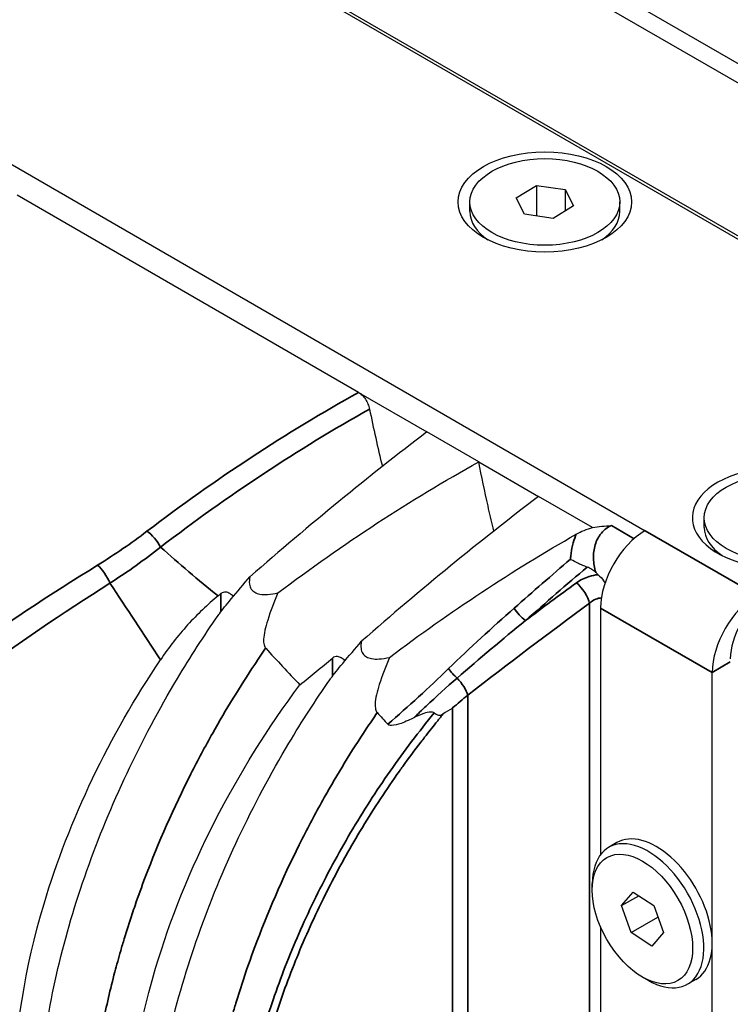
# Model space of a CAD drawing. Header units: millimetres. Extents: x 399 to 6076, y -1991 to 1602.
# Tile 13 of 256: x 2120 to 2138, y 728 to 753. Entities that reach past the tile are written whole.
import ezdxf

# ---------------------------------------------------------------- set-up
doc = ezdxf.new("R2010")
doc.units = ezdxf.units.MM
doc.layers.add('可見 (ISO)', color=7, linetype='Continuous', lineweight=25)
doc.layers.add('窄部可見 (ISO)', color=7, linetype='Continuous', lineweight=35)

msp = doc.modelspace()

# ---------------------------------------------------------------- linework, layer by layer
at = {"layer": '可見 (ISO)'}
for p, q in [((2149.63, 744.87), (2098.718, 774.264)), ((2149.418, 744.502), (2098.506, 773.896)), ((2146.059, 742.563), (2095.148, 771.957)), ((2145.281, 742.931), (2095.784, 771.508)), ((2090.339, 765.915), (2135.594, 739.787)), ((2132.319, 748.218), (2132.838, 748.531)), ((2132.838, 748.531), (2133.567, 748.428)), ((2132.838, 748.531), (2132.838, 747.759)), ((2133.567, 748.428), (2133.567, 747.886)), ((2133.567, 748.428), (2133.778, 748.013)), ((2128.325, 743.29), (2119.67, 748.287)), ((2131.148, 747.87), (2131.148, 748.115)), ((2132.53, 747.802), (2132.319, 748.218)), ((2134.948, 747.87), (2134.948, 748.115)), ((2133.778, 748.013), (2133.259, 747.699)), ((2133.259, 747.699), (2132.53, 747.802)), ((2128.325, 743.29), (2130.059, 742.289)), ((2131.371, 741.531), (2130.059, 742.289)), ((2125.531, 741.596), (2125.531, 741.596)), ((2131.371, 741.531), (2132.887, 740.656)), ((2134.257, 739.865), (2132.887, 740.656)), ((2123.921, 740.484), (2123.921, 740.484)), ((2137.088, 739.869), (2137.088, 740.114)), ((2134.463, 739.705), (2134.463, 739.705)), ((2134.51, 739.76), (2134.51, 739.76)), ((2134.463, 737.827), (2134.463, 731.584)), ((2120.251, 737.296), (2120.251, 737.296)), ((2119.797, 736.987), (2119.797, 736.987)), ((2137.291, 725.825), (2137.291, 736.194)), ((2130.569, 735.83), (2130.569, 735.83)), ((2134.877, 731.884), (2134.665, 731.762)), ((2134.251, 730.683), (2134.251, 730.846)), ((2134.993, 730.288), (2135.284, 730.633)), ((2135.284, 730.633), (2135.814, 730.294)), ((2134.993, 730.288), (2135.43, 730.54)), ((2135.233, 729.603), (2134.993, 730.288)), ((2135.814, 730.294), (2136.053, 729.609)), ((2135.233, 729.603), (2135.917, 729.998)), ((2134.463, 729.748), (2134.463, 727.458)), ((2135.763, 729.263), (2135.233, 729.603)), ((2136.053, 729.609), (2135.763, 729.263)), ((2135.523, 728.479), (2135.665, 728.397)), ((2136.877, 728.42), (2136.665, 728.298))]:
    msp.add_line(p, q, dxfattribs=at)
for centre, major_axis in [((2133.048, 748.115), (-2.2, 0)), ((2133.048, 748.115), (-1.9, 0)), ((2138.988, 740.114), (-1.9, 0)), ((2135.523, 729.948), (-0.9, 1.559))]:
    msp.add_ellipse(centre, major_axis=major_axis, ratio=0.57735, dxfattribs=at)
for centre, major_axis, ratio, start_param, end_param in [((2133.048, 747.87), (-1.9, 0), 0.57735, 0, 0.709273), ((2133.048, 747.87), (1.9, 0), 0.57735, 5.573912, 6.283185), ((2145.399, 744.225), (7.39, -24.881), 0.641021, 4.577893, 4.635507), ((2126.245, 740.367), (1.25, -2.165), 0.57735, 2.201621, 2.201644), ((2138.988, 740.114), (2.2, 0), 0.57735, 5.927487, 11.351273), ((2138.988, 739.869), (-1.9, 0), 0.57735, 0, 0.709273), ((2135.594, 738.481), (0.8, 1.386), 0.57735, 0.785398, 2.356194), ((2138.423, 736.848), (-0.8, -1.386), 0.57735, 3.926991, 5.497787), ((2138.635, 737.052), (0.625, 1.083), 0.577526, 0.78555, 2.356042), ((2139.556, 735.375), (19.757, -15.418), 0.325248, 4.231469, 4.287277), ((2142.358, 733.717), (19.738, -15.423), 0.32411, 4.231672, 4.249285), ((2135.665, 730.03), (1, -1.732), 0.57735, 5.497787, 10.210176), ((2135.877, 730.152), (1, -1.732), 0.57735, 0, 3.141593)]:
    msp.add_ellipse(centre, major_axis=major_axis, ratio=ratio, start_param=start_param, end_param=end_param, dxfattribs=at)
for points, knots in [([(2128.325, 743.29), (2128.357, 743.271), (2128.388, 743.248), (2128.447, 743.19), (2128.475, 743.156), (2128.525, 743.08), (2128.546, 743.039), (2128.581, 742.954), (2128.594, 742.91), (2128.603, 742.867)], [0.00000001, 0.00000001, 0.00000001, 0.00000001, 0.01347717, 0.01347717, 0.02746432, 0.02746432, 0.0414418, 0.0414418, 0.05499345, 0.05499345, 0.05499345, 0.05499345]), ([(2130.059, 742.289), (2129.322, 741.728), (2128.578, 741.141), (2127.08, 739.917), (2126.327, 739.279), (2125.572, 738.617)], [0.000001, 0.000001, 0.000001, 0.000001, 0.3426565, 0.3426565, 0.6852179, 0.6852179, 0.6852179, 0.6852179]), ([(2126.279, 738.209), (2127.105, 738.83), (2127.943, 739.419), (2129.642, 740.527), (2130.501, 741.047), (2131.371, 741.531)], [0.000001, 0.000001, 0.000001, 0.000001, 0.3426188, 0.3426188, 0.6852542, 0.6852542, 0.6852542, 0.6852542]), ([(2131.757, 739.78), (2131.751, 739.805), (2131.745, 739.83), (2131.694, 740.041), (2131.65, 740.227), (2131.524, 740.786), (2131.445, 741.158), (2131.371, 741.531)], [0.00994703, 0.00994703, 0.00994703, 0.00994703, 0.01151589, 0.01151589, 0.02303402, 0.02303402, 0.04608415, 0.04608415, 0.04608415, 0.04608415]), ([(2132.887, 740.656), (2132.151, 740.095), (2131.406, 739.508), (2129.909, 738.284), (2129.155, 737.646), (2128.4, 736.984)], [0.000001, 0.000001, 0.000001, 0.000001, 0.3426565, 0.3426565, 0.6852179, 0.6852179, 0.6852179, 0.6852179]), ([(2133.845, 739.699), (2133.906, 739.734), (2133.972, 739.764), (2134.12, 739.823), (2134.194, 739.846), (2134.257, 739.865)], [0, 0, 0, 0, 0.02408757, 0.02408757, 0.05114731, 0.05114731, 0.05114731, 0.05114731]), ([(2129.107, 736.576), (2129.877, 737.155), (2130.658, 737.706), (2132.238, 738.748), (2133.037, 739.239), (2133.845, 739.699)], [0.000001, 0.000001, 0.000001, 0.000001, 0.3193535, 0.3193535, 0.6386692, 0.6386692, 0.6386692, 0.6386692]), ([(2134.121, 738.865), (2134.084, 738.877), (2134.046, 738.891), (2133.972, 738.921), (2133.935, 738.937), (2133.828, 738.988), (2133.768, 739.022), (2133.716, 739.054), (2133.71, 739.058), (2133.703, 739.063), (2133.7, 739.065)], [0.00000001, 0.00000001, 0.00000001, 0.00000001, 0.01208591, 0.01208591, 0.024168, 0.024168, 0.04790078, 0.04790078, 0.0495453, 0.05118982, 0.05118982, 0.05118982, 0.05118982]), ([(2134.339, 738.729), (2134.309, 738.757), (2134.276, 738.784), (2134.203, 738.83), (2134.164, 738.85), (2134.121, 738.865)], [-0.02801647, -0.02801647, -0.02801647, -0.02801647, -0.01403515, -0.01403515, -0.00001664, -0.00001664, -0.00001664, -0.00001664]), ([(2124.767, 737.642), (2124.777, 737.656), (2124.787, 737.669), (2124.869, 737.782), (2124.976, 737.914), (2125.245, 738.238), (2125.417, 738.438), (2125.572, 738.617)], [0.0184543, 0.0184543, 0.0184543, 0.0184543, 0.02410517, 0.02410517, 0.06570133, 0.06570133, 0.11789244, 0.11789244, 0.11789244, 0.11789244]), ([(2125.572, 738.617), (2125.558, 738.556), (2125.551, 738.493), (2125.565, 738.388), (2125.58, 738.344), (2125.628, 738.274), (2125.658, 738.247), (2125.733, 738.204), (2125.777, 738.189), (2125.886, 738.168), (2125.952, 738.166), (2126.104, 738.174), (2126.193, 738.189), (2126.279, 738.209)], [-0.1247327, -0.1247327, -0.1247327, -0.1247327, -0.0982902, -0.0982902, -0.0783586, -0.0783586, -0.0623217, -0.0623217, -0.0462805, -0.0462805, -0.0263058, -0.0263058, -0.000001, -0.000001, -0.000001, -0.000001]), ([(2134.402, 738.672), (2134.451, 738.627), (2134.496, 738.574), (2134.55, 738.498), (2134.562, 738.48), (2134.575, 738.46)], [0, 0, 0, 0, 0.02255278, 0.02255278, 0.02861778, 0.02861778, 0.02861778, 0.02861778]), ([(2124.762, 738.132), (2124.495, 737.913), (2124.238, 737.67), (2123.744, 737.125), (2123.514, 736.83), (2123.302, 736.515)], [0, 0, 0, 0, 0.1132605, 0.1132605, 0.2273799, 0.2273799, 0.2273799, 0.2273799]), ([(2125.151, 738.124), (2125.121, 738.153), (2125.09, 738.177), (2125.029, 738.213), (2124.995, 738.226), (2124.939, 738.232), (2124.917, 738.231), (2124.874, 738.218), (2124.855, 738.207), (2124.837, 738.193)], [-0.0389978, -0.0389978, -0.0389978, -0.0389978, -0.02725332, -0.02725332, -0.01524627, -0.01524627, -0.00747113, -0.00747113, -0.000001, -0.000001, -0.000001, -0.000001]), ([(2126.279, 738.209), (2126.188, 737.992), (2126.092, 737.747), (2125.965, 737.342), (2125.924, 737.173), (2125.916, 736.988), (2125.918, 736.938), (2125.933, 736.877), (2125.939, 736.861), (2125.953, 736.832), (2125.961, 736.82), (2125.97, 736.81)], [0.000001, 0.000001, 0.000001, 0.000001, 0.0714924, 0.0714924, 0.1277503, 0.1277503, 0.146606, 0.146606, 0.1538685, 0.1538685, 0.1602048, 0.1602048, 0.1602048, 0.1602048]), ([(2125.404, 715.756), (2124.951, 715.877), (2124.511, 716.048), (2123.133, 716.771), (2122.302, 717.545), (2121.054, 719.456), (2120.621, 720.612), (2120.136, 723.214), (2120.103, 724.711), (2120.456, 727.844), (2120.852, 729.523), (2122.02, 732.825), (2122.806, 734.49), (2124.059, 736.586), (2124.406, 737.122), (2124.767, 737.642)], [0.084276, 0.084276, 0.084276, 0.084276, 0.300483, 0.300483, 0.807497, 0.807497, 1.313528, 1.313528, 1.845251, 1.845251, 2.386439, 2.386439, 2.927744, 2.927744, 3.119057, 3.119057, 3.119057, 3.119057]), ([(2127.596, 736.009), (2127.605, 736.023), (2127.615, 736.036), (2127.698, 736.149), (2127.804, 736.281), (2128.074, 736.605), (2128.245, 736.805), (2128.4, 736.984)], [0.0184543, 0.0184543, 0.0184543, 0.0184543, 0.02410517, 0.02410517, 0.06570133, 0.06570133, 0.11789244, 0.11789244, 0.11789244, 0.11789244]), ([(2128.4, 736.984), (2128.386, 736.923), (2128.38, 736.86), (2128.394, 736.755), (2128.408, 736.711), (2128.457, 736.641), (2128.486, 736.614), (2128.562, 736.571), (2128.606, 736.556), (2128.715, 736.535), (2128.78, 736.533), (2128.932, 736.541), (2129.022, 736.556), (2129.107, 736.576)], [-0.1247327, -0.1247327, -0.1247327, -0.1247327, -0.0982902, -0.0982902, -0.0783586, -0.0783586, -0.0623217, -0.0623217, -0.0462805, -0.0462805, -0.0263058, -0.0263058, -0.000001, -0.000001, -0.000001, -0.000001]), ([(2127.979, 736.491), (2127.949, 736.52), (2127.918, 736.544), (2127.857, 736.58), (2127.824, 736.593), (2127.767, 736.599), (2127.745, 736.598), (2127.703, 736.585), (2127.683, 736.574), (2127.666, 736.56)], [-0.0389978, -0.0389978, -0.0389978, -0.0389978, -0.02725332, -0.02725332, -0.01524627, -0.01524627, -0.00747113, -0.00747113, -0.000001, -0.000001, -0.000001, -0.000001]), ([(2120.485, 721.399), (2120.44, 721.49), (2120.397, 721.583), (2119.863, 722.784), (2119.606, 724.121), (2119.604, 727.08), (2119.861, 728.696), (2120.669, 731.399), (2121.083, 732.463), (2122.079, 734.543), (2122.657, 735.554), (2123.302, 736.515)], [0.650736, 0.650736, 0.650736, 0.650736, 0.696748, 0.696748, 1.236931, 1.236931, 1.777162, 1.777162, 2.127375, 2.127375, 2.47533, 2.47533, 2.47533, 2.47533]), ([(2126.839, 735.879), (2126.976, 735.993), (2127.115, 736.108), (2127.39, 736.334), (2127.528, 736.447), (2127.666, 736.56)], [0.000001, 0.000001, 0.000001, 0.000001, 0.0583626, 0.0583626, 0.1171488, 0.1171488, 0.1171488, 0.1171488]), ([(2129.107, 736.576), (2129.016, 736.359), (2128.921, 736.114), (2128.794, 735.709), (2128.752, 735.54), (2128.745, 735.355), (2128.747, 735.305), (2128.762, 735.244), (2128.767, 735.228), (2128.781, 735.199), (2128.789, 735.187), (2128.799, 735.177)], [0.000001, 0.000001, 0.000001, 0.000001, 0.0714924, 0.0714924, 0.1277503, 0.1277503, 0.146606, 0.146606, 0.1538685, 0.1538685, 0.1602048, 0.1602048, 0.1602048, 0.1602048]), ([(2123.314, 719.766), (2123.269, 719.857), (2123.225, 719.949), (2122.692, 721.15), (2122.434, 722.487), (2122.433, 725.446), (2122.689, 727.062), (2123.554, 729.955), (2124.062, 731.209), (2125.302, 733.634), (2126.028, 734.797), (2126.839, 735.879)], [0.773012, 0.773012, 0.773012, 0.773012, 0.818786, 0.818786, 1.357583, 1.357583, 1.896436, 1.896436, 2.308017, 2.308017, 2.716908, 2.716908, 2.716908, 2.716908]), ([(2128.732, 714), (2128.657, 714.018), (2128.582, 714.036), (2128.487, 714.059), (2128.467, 714.064), (2127.965, 714.186), (2127.406, 714.38), (2125.962, 715.138), (2125.13, 715.912), (2123.883, 717.823), (2123.45, 718.979), (2122.965, 721.581), (2122.931, 723.079), (2123.285, 726.211), (2123.68, 727.89), (2124.848, 731.192), (2125.635, 732.857), (2126.888, 734.953), (2127.234, 735.489), (2127.596, 736.009)], [0, 0, 0, 0, 0.039063, 0.039063, 0.049289, 0.049289, 0.300483, 0.300483, 0.807497, 0.807497, 1.313528, 1.313528, 1.845251, 1.845251, 2.386439, 2.386439, 2.927744, 2.927744, 3.119057, 3.119057, 3.119057, 3.119057]), ([(2130.24, 735.172), (2130.229, 735.18), (2130.216, 735.184), (2130.188, 735.191), (2130.172, 735.192), (2130.101, 735.192), (2130.034, 735.174), (2129.896, 735.129), (2129.808, 735.089), (2129.728, 735.048)], [0.00000309, 0.00000309, 0.00000309, 0.00000309, 0.00441285, 0.00441285, 0.00950236, 0.00950236, 0.02806147, 0.02806147, 0.0563484, 0.0563484, 0.0563484, 0.0563484]), ([(2130.24, 735.172), (2130.278, 735.146), (2130.314, 735.124), (2130.352, 735.116), (2130.39, 735.107), (2130.429, 735.118), (2130.466, 735.142)], [0, 0, 0, 0, 0.0001525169, 0.0001525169, 0.0001525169, 0.0003050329, 0.0003050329, 0.0003050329, 0.0003050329]), ([(2130.71, 735.296), (2130.705, 735.293), (2130.7, 735.289), (2130.695, 735.286), (2130.619, 735.239), (2130.542, 735.191), (2130.466, 735.142)], [-0.0000208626, -0.0000208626, -0.0000208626, -0.0000208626, 0, 0, 0, 0.0003157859, 0.0003157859, 0.0003157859, 0.0003157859]), ([(2129.728, 735.048), (2129.645, 735.007), (2129.522, 734.948), (2129.326, 734.878), (2129.23, 734.851), (2129.141, 734.853), (2129.123, 734.855), (2129.1, 734.862), (2129.093, 734.865), (2129.08, 734.873), (2129.074, 734.878), (2129.068, 734.884)], [0.00000408, 0.00000408, 0.00000408, 0.00000408, 0.0294788, 0.0294788, 0.04812762, 0.04812762, 0.05236117, 0.05236117, 0.0543779, 0.0543779, 0.05637162, 0.05637162, 0.05637162, 0.05637162])]:
    msp.add_open_spline(points, degree=3, knots=knots, dxfattribs=at)
for points in [[(2134.257, 739.865), (2134.413, 739.895), (2134.574, 739.909), (2134.736, 739.915)], [(2134.402, 738.672), (2134.381, 738.691), (2134.36, 738.71), (2134.339, 738.729)], [(2124.762, 738.132), (2124.787, 738.152), (2124.812, 738.173), (2124.837, 738.193)]]:
    msp.add_open_spline(points, degree=3, dxfattribs=at)
at = {"layer": '窄部可見 (ISO)'}
for p, q in [((2134.736, 739.915), (2135.312, 739.583)), ((2135.594, 739.787), (2138.423, 738.154)), ((2124.837, 737.737), (2124.837, 738.193)), ((2134.182, 716.055), (2134.182, 737.946)), ((2134.463, 737.827), (2137.291, 736.194)), ((2127.666, 736.104), (2127.666, 736.56)), ((2137.751, 736.46), (2137.291, 736.194)), ((2131.096, 735.619), (2131.096, 715.367)), ((2130.71, 715.293), (2130.71, 735.296))]:
    msp.add_line(p, q, dxfattribs=at)
for centre, major_axis, ratio, start_param, end_param in [((2123.032, 739.414), (-0.303, 0.398), 0.420517, 4.300776, 5.429598), ((2121.794, 738.566), (-0.263, 0.425), 0.304877, 4.271669, 5.460887), ((2149.639, 671.579), (48.295, 83.65), 0.577351, 1.020943, 1.042515), ((2149.879, 671.443), (-48.165, -83.425), 0.577352, 4.160451, 4.184108), ((2150.053, 669.476), (54.39, 79.79), 0.623042, 1.05202, 1.070016), ((2133.859, 738.166), (-0.295, 0.404), 0.387631, 3.884095, 5.23241), ((2150.302, 669.304), (-54.14, -79.356), 0.62327, 4.193761, 4.237129), ((2132.541, 737.805), (-0.331, 0.375), 0.411554, 1.172729, 2.053348), ((2130.873, 736.269), (-0.348, 0.359), 0.382658, 1.155663, 1.812851), ((2130.773, 735.839), (-0.307, 0.394), 0.357822, 3.872388, 4.994195), ((2138.049, 728.977), (-10.233, 0.522), 0.871079, 5.502867, 5.555431)]:
    msp.add_ellipse(centre, major_axis=major_axis, ratio=ratio, start_param=start_param, end_param=end_param, dxfattribs=at)
for points in [[(2122.959, 739.771), (2124.697, 741.094), (2126.489, 742.272), (2128.325, 743.29)], [(2128.603, 742.867), (2126.79, 741.852), (2125.022, 740.682), (2123.306, 739.371)], [(2121.71, 738.914), (2122.15, 739.187), (2122.567, 739.473), (2122.959, 739.771)], [(2123.306, 739.371), (2122.904, 739.053), (2122.476, 738.749), (2122.023, 738.457)], [(2123.306, 739.371), (2123.772, 738.954), (2124.258, 738.54), (2124.762, 738.132)], [(2118.134, 736.544), (2119.307, 737.383), (2120.505, 738.167), (2121.71, 738.914)], [(2122.023, 738.457), (2120.833, 737.701), (2119.649, 736.907), (2118.491, 736.06)], [(2123.302, 736.515), (2122.872, 737.177), (2122.442, 737.824), (2122.023, 738.457)], [(2130.607, 736.293), (2131.153, 736.821), (2131.709, 737.33), (2132.271, 737.825)], [(2132.558, 737.51), (2131.975, 737.036), (2131.396, 736.552), (2130.823, 736.054)]]:
    msp.add_open_spline(points, degree=3, dxfattribs=at)
for points, knots in [([(2134.736, 739.915), (2134.638, 739.875), (2134.552, 739.811), (2134.409, 739.642), (2134.357, 739.539), (2134.292, 739.319), (2134.278, 739.2), (2134.285, 738.964), (2134.305, 738.844), (2134.339, 738.729)], [0, 0, 0, 0, 0.000361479, 0.000361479, 0.000722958, 0.000722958, 0.001084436, 0.001084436, 0.001445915, 0.001445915, 0.001445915, 0.001445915]), ([(2133.7, 739.065), (2133.701, 739.094), (2133.703, 739.124), (2133.706, 739.153), (2133.722, 739.327), (2133.763, 739.5), (2133.828, 739.659), (2133.834, 739.672), (2133.84, 739.686), (2133.845, 739.699)], [0.000000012, 0.000000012, 0.000000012, 0.000000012, 0.000088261, 0.000088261, 0.000088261, 0.0006121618, 0.0006121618, 0.0006121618, 0.0006565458, 0.0006565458, 0.0006565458, 0.0006565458]), ([(2133.849, 738.466), (2133.944, 738.535), (2134.053, 738.59), (2134.171, 738.626), (2134.245, 738.649), (2134.323, 738.664), (2134.402, 738.672)], [0, 0, 0, 0, 0.0003776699, 0.0003776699, 0.0003776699, 0.000613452, 0.000613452, 0.000613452, 0.000613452]), ([(2134.483, 738.085), (2134.435, 738.082), (2134.388, 738.07), (2134.343, 738.052), (2134.282, 738.027), (2134.228, 737.991), (2134.182, 737.946)], [0.000428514, 0.000428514, 0.000428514, 0.000428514, 0.0005742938, 0.0005742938, 0.0005742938, 0.0007725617, 0.0007725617, 0.0007725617, 0.0007725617]), ([(2125.97, 736.81), (2125.876, 736.674), (2125.783, 736.537), (2125.692, 736.399), (2125.317, 735.834), (2124.962, 735.254), (2124.628, 734.659), (2124.435, 734.316), (2124.251, 733.973), (2124.076, 733.627), (2123.638, 732.765), (2123.253, 731.893), (2122.918, 731.01), (2122.828, 730.773), (2122.742, 730.534), (2122.659, 730.295), (2122.635, 730.223), (2122.61, 730.15), (2122.586, 730.078), (2122.515, 729.868), (2122.448, 729.657), (2122.385, 729.448), (2122.354, 729.346), (2122.323, 729.244), (2122.294, 729.143), (2122.242, 728.964), (2122.193, 728.786), (2122.146, 728.608), (2122.031, 728.172), (2121.931, 727.739), (2121.845, 727.311), (2121.822, 727.194), (2121.799, 727.077), (2121.778, 726.96), (2121.69, 726.478), (2121.621, 726), (2121.571, 725.529), (2121.565, 725.47), (2121.559, 725.411), (2121.554, 725.353), (2121.503, 724.827), (2121.478, 724.307), (2121.478, 723.808), (2121.478, 723.805), (2121.478, 723.802), (2121.478, 723.798), (2121.478, 722.794), (2121.579, 721.86), (2121.779, 720.994), (2121.799, 720.907), (2121.82, 720.82), (2121.843, 720.734), (2121.904, 720.499), (2121.972, 720.27), (2122.047, 720.049), (2122.081, 719.951), (2122.116, 719.855), (2122.152, 719.76), (2122.197, 719.641), (2122.244, 719.525), (2122.294, 719.411), (2122.406, 719.153), (2122.529, 718.908), (2122.662, 718.675), (2122.742, 718.537), (2122.825, 718.403), (2122.912, 718.274), (2123.029, 718.1), (2123.152, 717.933), (2123.283, 717.775), (2123.292, 717.764), (2123.3, 717.754), (2123.309, 717.744), (2123.428, 717.601), (2123.554, 717.465), (2123.684, 717.337), (2123.688, 717.333), (2123.692, 717.329), (2123.696, 717.325), (2123.822, 717.201), (2123.952, 717.085), (2124.087, 716.975), (2124.259, 716.836), (2124.437, 716.708), (2124.623, 716.592), (2124.666, 716.565), (2124.71, 716.538), (2124.754, 716.513)], [0, 0, 0, 0, 0.00049803, 0.00049803, 0.00049803, 0.00253825, 0.00253825, 0.00253825, 0.00371346, 0.00371346, 0.00371346, 0.00663948, 0.00663948, 0.00663948, 0.00742692, 0.00742692, 0.00742692, 0.00766497, 0.00766497, 0.00766497, 0.00835528, 0.00835528, 0.00835528, 0.00869052, 0.00869052, 0.00869052, 0.00928365, 0.00928365, 0.00928365, 0.01074087, 0.01074087, 0.01074087, 0.01114038, 0.01114038, 0.01114038, 0.01279102, 0.01279102, 0.01279102, 0.0129971, 0.0129971, 0.0129971, 0.01484206, 0.01484206, 0.01484206, 0.01485383, 0.01485383, 0.01485383, 0.01856729, 0.01856729, 0.01856729, 0.01894322, 0.01894322, 0.01894322, 0.01996828, 0.01996828, 0.01996828, 0.02042402, 0.02042402, 0.02042402, 0.02099352, 0.02099352, 0.02099352, 0.02228075, 0.02228075, 0.02228075, 0.02304447, 0.02304447, 0.02304447, 0.02406981, 0.02406981, 0.02406981, 0.02413748, 0.02413748, 0.02413748, 0.02506585, 0.02506585, 0.02506585, 0.02509499, 0.02509499, 0.02509499, 0.02599421, 0.02599421, 0.02599421, 0.02714365, 0.02714365, 0.02714365, 0.0274099, 0.0274099, 0.0274099, 0.0274099]), ([(2129.068, 734.884), (2129.329, 735.114), (2129.59, 735.342), (2130.104, 735.81), (2130.357, 736.05), (2130.607, 736.293)], [0, 0, 0, 0, 0.00113178, 0.00113178, 0.00226356, 0.00226356, 0.00226356, 0.00226356]), ([(2130.823, 736.054), (2130.555, 735.821), (2130.293, 735.583), (2130.036, 735.342), (2129.932, 735.245), (2129.83, 735.147), (2129.728, 735.048)], [0, 0, 0, 0, 0.00114775, 0.00114775, 0.00114775, 0.001611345, 0.001611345, 0.001611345, 0.001611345]), ([(2128.799, 735.177), (2128.705, 735.041), (2128.612, 734.904), (2128.52, 734.766), (2128.145, 734.201), (2127.79, 733.621), (2127.456, 733.026), (2127.264, 732.683), (2127.08, 732.34), (2126.904, 731.994), (2126.467, 731.132), (2126.081, 730.26), (2125.747, 729.377), (2125.657, 729.14), (2125.57, 728.901), (2125.488, 728.662), (2125.463, 728.59), (2125.438, 728.518), (2125.414, 728.445), (2125.344, 728.235), (2125.277, 728.024), (2125.213, 727.815), (2125.182, 727.713), (2125.152, 727.611), (2125.123, 727.51), (2125.071, 727.331), (2125.021, 727.153), (2124.975, 726.975), (2124.859, 726.539), (2124.759, 726.106), (2124.674, 725.678), (2124.65, 725.561), (2124.628, 725.444), (2124.607, 725.327), (2124.519, 724.845), (2124.45, 724.367), (2124.4, 723.896), (2124.394, 723.837), (2124.388, 723.778), (2124.382, 723.72), (2124.332, 723.194), (2124.306, 722.674), (2124.306, 722.175), (2124.306, 722.172), (2124.306, 722.169), (2124.306, 722.165), (2124.307, 721.161), (2124.407, 720.227), (2124.607, 719.361), (2124.628, 719.274), (2124.649, 719.187), (2124.671, 719.101), (2124.732, 718.866), (2124.8, 718.637), (2124.876, 718.416), (2124.909, 718.318), (2124.944, 718.222), (2124.98, 718.127), (2125.025, 718.008), (2125.073, 717.892), (2125.122, 717.778), (2125.234, 717.52), (2125.357, 717.275), (2125.491, 717.042), (2125.57, 716.904), (2125.653, 716.77), (2125.74, 716.641), (2125.857, 716.467), (2125.981, 716.3), (2126.112, 716.142), (2126.12, 716.131), (2126.129, 716.121), (2126.138, 716.111), (2126.257, 715.968), (2126.382, 715.832), (2126.512, 715.704), (2126.516, 715.7), (2126.52, 715.696), (2126.524, 715.692), (2126.65, 715.568), (2126.78, 715.452), (2126.915, 715.342), (2127.087, 715.203), (2127.266, 715.075), (2127.452, 714.959), (2127.782, 714.752), (2128.135, 714.581), (2128.51, 714.449), (2128.605, 714.415), (2128.701, 714.384), (2128.799, 714.355)], [0, 0, 0, 0, 0.00049803, 0.00049803, 0.00049803, 0.00253825, 0.00253825, 0.00253825, 0.00371346, 0.00371346, 0.00371346, 0.00663948, 0.00663948, 0.00663948, 0.00742692, 0.00742692, 0.00742692, 0.00766497, 0.00766497, 0.00766497, 0.00835528, 0.00835528, 0.00835528, 0.00869052, 0.00869052, 0.00869052, 0.00928365, 0.00928365, 0.00928365, 0.01074087, 0.01074087, 0.01074087, 0.01114038, 0.01114038, 0.01114038, 0.01279102, 0.01279102, 0.01279102, 0.0129971, 0.0129971, 0.0129971, 0.01484206, 0.01484206, 0.01484206, 0.01485383, 0.01485383, 0.01485383, 0.01856729, 0.01856729, 0.01856729, 0.01894322, 0.01894322, 0.01894322, 0.01996828, 0.01996828, 0.01996828, 0.02042402, 0.02042402, 0.02042402, 0.02099352, 0.02099352, 0.02099352, 0.02228075, 0.02228075, 0.02228075, 0.02304447, 0.02304447, 0.02304447, 0.02406981, 0.02406981, 0.02406981, 0.02413748, 0.02413748, 0.02413748, 0.02506585, 0.02506585, 0.02506585, 0.02509499, 0.02509499, 0.02509499, 0.02599421, 0.02599421, 0.02599421, 0.02714365, 0.02714365, 0.02714365, 0.02918962, 0.02918962, 0.02918962, 0.02970767, 0.02970767, 0.02970767, 0.02970767]), ([(2130.24, 715.005), (2130.05, 715.039), (2129.859, 715.071), (2129.488, 715.157), (2129.307, 715.209), (2128.776, 715.392), (2128.438, 715.55), (2127.496, 716.122), (2126.958, 716.631), (2126.288, 717.589), (2126.091, 717.94), (2125.75, 718.694), (2125.607, 719.1), (2125.263, 720.378), (2125.146, 721.308), (2125.146, 722.576), (2125.154, 722.835), (2125.183, 723.355), (2125.206, 723.618), (2125.293, 724.412), (2125.379, 724.951), (2125.551, 725.773), (2125.615, 726.05), (2125.758, 726.607), (2125.836, 726.889), (2126.092, 727.731), (2126.287, 728.29), (2126.728, 729.402), (2126.973, 729.955), (2127.514, 731.057), (2127.81, 731.606), (2128.439, 732.67), (2128.773, 733.19), (2129.303, 733.949), (2129.485, 734.199), (2129.858, 734.691), (2130.049, 734.931), (2130.24, 735.172)], [0.00054788, 0.00054788, 0.00054788, 0.00054788, 0.0014765, 0.0014765, 0.00240518, 0.00240518, 0.00426253, 0.00426253, 0.00797724, 0.00797724, 0.00983459, 0.00983459, 0.01169195, 0.01169195, 0.01540665, 0.01540665, 0.01633533, 0.01633533, 0.01726401, 0.01726401, 0.01912136, 0.01912136, 0.02005004, 0.02005004, 0.02097872, 0.02097872, 0.02283607, 0.02283607, 0.02469342, 0.02469342, 0.02655078, 0.02655078, 0.02840813, 0.02840813, 0.02933681, 0.02933681, 0.03026543, 0.03026543, 0.03026543, 0.03026543]), ([(2130.466, 735.142), (2130.406, 735.067), (2130.347, 734.992), (2130.288, 734.917), (2130.192, 734.796), (2130.096, 734.676), (2130.001, 734.554), (2129.968, 734.512), (2129.935, 734.47), (2129.902, 734.427), (2129.747, 734.226), (2129.595, 734.021), (2129.446, 733.815), (2129.417, 733.775), (2129.389, 733.735), (2129.361, 733.695), (2129.032, 733.233), (2128.719, 732.757), (2128.423, 732.269), (2128.402, 732.234), (2128.381, 732.199), (2128.36, 732.165), (2128.221, 731.933), (2128.086, 731.699), (2127.954, 731.463), (2127.937, 731.43), (2127.919, 731.398), (2127.901, 731.366), (2127.769, 731.125), (2127.64, 730.88), (2127.517, 730.636), (2127.503, 730.607), (2127.488, 730.578), (2127.473, 730.548), (2127.212, 730.024), (2126.973, 729.497), (2126.758, 728.968), (2126.749, 728.944), (2126.739, 728.921), (2126.73, 728.898), (2126.514, 728.362), (2126.321, 727.823), (2126.153, 727.282), (2126.148, 727.265), (2126.143, 727.248), (2126.138, 727.231), (2126.056, 726.966), (2125.979, 726.698), (2125.91, 726.434), (2125.906, 726.42), (2125.903, 726.407), (2125.899, 726.394), (2125.83, 726.126), (2125.767, 725.861), (2125.711, 725.597), (2125.708, 725.587), (2125.706, 725.578), (2125.704, 725.568), (2125.589, 725.025), (2125.502, 724.492), (2125.442, 723.967), (2125.442, 723.964), (2125.442, 723.961), (2125.441, 723.957), (2125.412, 723.694), (2125.389, 723.432), (2125.374, 723.173), (2125.359, 722.914), (2125.351, 722.656), (2125.35, 722.404), (2125.35, 722.401), (2125.35, 722.398), (2125.35, 722.395), (2125.35, 721.389), (2125.467, 720.465), (2125.696, 719.622), (2125.699, 719.61), (2125.703, 719.597), (2125.706, 719.584), (2125.82, 719.175), (2125.961, 718.785), (2126.127, 718.422), (2126.134, 718.407), (2126.141, 718.391), (2126.148, 718.376), (2126.236, 718.188), (2126.33, 718.007), (2126.432, 717.834), (2126.523, 717.678), (2126.62, 717.529), (2126.721, 717.386), (2126.733, 717.369), (2126.745, 717.352), (2126.758, 717.336), (2127.199, 716.729), (2127.728, 716.246), (2128.343, 715.885), (2128.367, 715.871), (2128.392, 715.857), (2128.416, 715.843), (2128.578, 715.751), (2128.746, 715.668), (2128.919, 715.595), (2129.061, 715.534), (2129.206, 715.48), (2129.354, 715.432), (2129.385, 715.422), (2129.417, 715.412), (2129.448, 715.402), (2129.596, 715.357), (2129.746, 715.318), (2129.9, 715.285), (2129.934, 715.278), (2129.968, 715.271), (2130.003, 715.264), (2130.098, 715.246), (2130.193, 715.23), (2130.288, 715.213), (2130.348, 715.202), (2130.407, 715.192), (2130.466, 715.181)], [0.00039621, 0.00039621, 0.00039621, 0.00039621, 0.00068463, 0.00068463, 0.00068463, 0.00114938, 0.00114938, 0.00114938, 0.00131087, 0.00131087, 0.00131087, 0.00207834, 0.00207834, 0.00207834, 0.00222554, 0.00222554, 0.00222554, 0.00393372, 0.00393372, 0.00393372, 0.00405488, 0.00405488, 0.00405488, 0.00486012, 0.00486012, 0.00486012, 0.00496955, 0.00496955, 0.00496955, 0.00578579, 0.00578579, 0.00578579, 0.00588421, 0.00588421, 0.00588421, 0.00763693, 0.00763693, 0.00763693, 0.00771355, 0.00771355, 0.00771355, 0.00948806, 0.00948806, 0.00948806, 0.00954289, 0.00954289, 0.00954289, 0.01041364, 0.01041364, 0.01041364, 0.01045756, 0.01045756, 0.01045756, 0.01133922, 0.01133922, 0.01133922, 0.01137222, 0.01137222, 0.01137222, 0.01319036, 0.01319036, 0.01319036, 0.01320156, 0.01320156, 0.01320156, 0.01411593, 0.01411593, 0.01411593, 0.0150309, 0.0150309, 0.0150309, 0.01504151, 0.01504151, 0.01504151, 0.01868957, 0.01868957, 0.01868957, 0.01874379, 0.01874379, 0.01874379, 0.0205189, 0.0205189, 0.0205189, 0.02059495, 0.02059495, 0.02059495, 0.02152048, 0.02152048, 0.02152048, 0.02234824, 0.02234824, 0.02234824, 0.0224461, 0.0224461, 0.0224461, 0.02600691, 0.02600691, 0.02600691, 0.02614837, 0.02614837, 0.02614837, 0.0270737, 0.0270737, 0.0270737, 0.02783625, 0.02783625, 0.02783625, 0.0279976, 0.0279976, 0.0279976, 0.02875092, 0.02875092, 0.02875092, 0.02891954, 0.02891954, 0.02891954, 0.02937993, 0.02937993, 0.02937993, 0.02966558, 0.02966558, 0.02966558, 0.02966558])]:
    msp.add_open_spline(points, degree=3, knots=knots, dxfattribs=at)

doc.saveas('drawing.dxf')
